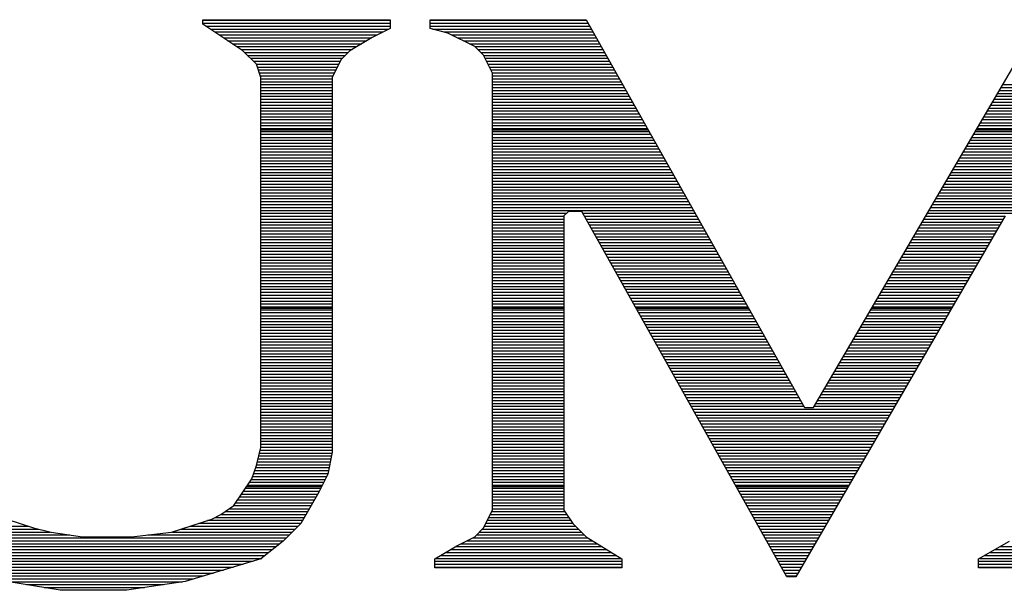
# Model space of a CAD drawing. Extents: x -197 to 9597, y -1478 to 7719.
# Tile 9 of 40: x 2940 to 3015, y -921 to -878. Entities that reach past the tile are written whole.
import ezdxf

# ---------------------------------------------------------------- set-up
doc = ezdxf.new("R2010")
doc.units = 0
doc.layers.add('DF_TITLE_BLOCK', color=2, linetype='CONTINUOUS')

msp = doc.modelspace()

# ---------------------------------------------------------------- linework, layer by layer
at = {"layer": 'DF_TITLE_BLOCK'}
for points in [[(2953.949, -878.578), (2953.949, -878.252)], [(2953.949, -878.252), (2968.118, -878.252)], [(2953.949, -878.252), (2968.118, -878.252)], [(2953.949, -878.578), (2953.949, -878.252)], [(2953.949, -878.252), (2968.118, -878.252)], [(2953.949, -878.578), (2953.949, -878.252)], [(2953.949, -878.299), (2968.118, -878.299)], [(2953.949, -878.519), (2968.118, -878.519)], [(2956.976, -880.61), (2953.949, -878.578)], [(2956.976, -880.61), (2953.949, -878.578)], [(2956.976, -880.61), (2953.949, -878.578)], [(2954.177, -878.74), (2968.118, -878.74)], [(2968.118, -878.252), (2968.118, -878.921)], [(2968.118, -878.252), (2968.118, -878.921)], [(2968.118, -878.252), (2968.118, -878.921)], [(2971.149, -878.921), (2971.149, -878.252)], [(2971.149, -878.252), (2982.968, -878.252)], [(2971.149, -878.252), (2982.968, -878.252)], [(2971.149, -878.921), (2971.149, -878.252)], [(2971.149, -878.252), (2982.968, -878.252)], [(2971.149, -878.921), (2971.149, -878.252)], [(2971.149, -878.299), (2983, -878.299)], [(2971.149, -878.519), (2983.118, -878.519)], [(2971.149, -878.74), (2983.248, -878.74)], [(2982.968, -878.252), (2999.5, -907.61)], [(2982.968, -878.252), (2999.5, -907.61)], [(2982.968, -878.252), (2999.5, -907.61)], [(3000.177, -907.61), (3017.397, -878.252)], [(3000.177, -907.61), (3017.397, -878.252)], [(3000.177, -907.61), (3017.397, -878.252)], [(2954.519, -878.968), (2968.027, -878.968)], [(2954.846, -879.181), (2967.586, -879.181)], [(2955.177, -879.401), (2967.149, -879.401)], [(2955.508, -879.63), (2966.708, -879.63)], [(2966.767, -879.598), (2965.078, -880.61)], [(2966.767, -879.598), (2965.078, -880.61)], [(2966.767, -879.598), (2965.078, -880.61)], [(2968.118, -878.921), (2966.767, -879.598)], [(2968.118, -878.921), (2966.767, -879.598)], [(2968.118, -878.921), (2966.767, -879.598)], [(2972.5, -879.26), (2971.149, -878.921)], [(2972.5, -879.26), (2971.149, -878.921)], [(2972.5, -879.26), (2971.149, -878.921)], [(2971.326, -878.968), (2983.37, -878.968)], [(2972.216, -879.181), (2983.5, -879.181)], [(2974.527, -880.271), (2972.5, -879.26)], [(2974.527, -880.271), (2972.5, -879.26)], [(2974.527, -880.271), (2972.5, -879.26)], [(2972.799, -879.401), (2983.618, -879.401)], [(2973.248, -879.63), (2983.748, -879.63)], [(2955.838, -879.85), (2966.346, -879.85)], [(2956.169, -880.071), (2965.976, -880.071)], [(2956.508, -880.291), (2965.606, -880.291)], [(2973.689, -879.85), (2983.87, -879.85)], [(2974.13, -880.071), (2983.988, -880.071)], [(2975.197, -880.949), (2974.527, -880.271)], [(2975.197, -880.949), (2974.527, -880.271)], [(2975.197, -880.949), (2974.527, -880.271)], [(2974.547, -880.291), (2984.118, -880.291)], [(2956.838, -880.512), (2965.236, -880.512)], [(2958, -881.618), (2956.976, -880.61)], [(2958, -881.618), (2956.976, -880.61)], [(2958, -881.618), (2956.976, -880.61)], [(2957.106, -880.74), (2964.956, -880.74)], [(2957.326, -880.96), (2964.728, -880.96)], [(2965.078, -880.61), (2964.397, -881.279)], [(2965.078, -880.61), (2964.397, -881.279)], [(2965.078, -880.61), (2964.397, -881.279)], [(2974.767, -880.512), (2984.248, -880.512)], [(2974.988, -880.74), (2984.37, -880.74)], [(2975.878, -882.299), (2975.197, -880.949)], [(2975.878, -882.299), (2975.197, -880.949)], [(2975.878, -882.299), (2975.197, -880.949)], [(2975.208, -880.96), (2984.488, -880.96)], [(2957.547, -881.169), (2964.508, -881.169)], [(2957.767, -881.401), (2964.346, -881.401)], [(2957.988, -881.618), (2964.236, -881.618)], [(2958.326, -882.63), (2958, -881.618)], [(2958.326, -882.63), (2958, -881.618)], [(2958.326, -882.63), (2958, -881.618)], [(2958.067, -881.838), (2964.13, -881.838)], [(2964.397, -881.279), (2963.728, -882.63)], [(2964.397, -881.279), (2963.728, -882.63)], [(2964.397, -881.279), (2963.728, -882.63)], [(2975.319, -881.169), (2984.618, -881.169)], [(2975.429, -881.401), (2984.74, -881.401)], [(2975.547, -881.618), (2984.87, -881.618)], [(2975.649, -881.838), (2985, -881.838)], [(2958.137, -882.059), (2964.008, -882.059)], [(2958.208, -882.279), (2963.909, -882.279)], [(2958.287, -882.512), (2963.787, -882.512)], [(2975.76, -882.059), (2985.118, -882.059)], [(2975.878, -882.279), (2985.236, -882.279)], [(2975.878, -915.37), (2975.878, -882.299)], [(2975.878, -915.37), (2975.878, -882.299)], [(2975.878, -915.37), (2975.878, -882.299)], [(2975.878, -882.512), (2985.37, -882.512)], [(2958.326, -910.649), (2958.326, -882.63)], [(2958.326, -910.649), (2958.326, -882.63)], [(2958.326, -910.649), (2958.326, -882.63)], [(2958.326, -882.728), (2963.728, -882.728)], [(2958.326, -882.949), (2963.728, -882.949)], [(2958.326, -883.169), (2963.728, -883.169)], [(2963.728, -882.63), (2963.728, -910.98)], [(2963.728, -882.63), (2963.728, -910.98)], [(2963.728, -882.63), (2963.728, -910.98)], [(2975.878, -882.728), (2985.488, -882.728)], [(2975.878, -882.949), (2985.606, -882.949)], [(2975.878, -883.169), (2985.74, -883.169)], [(3014.5, -883.169), (3023.799, -883.169)], [(2958.326, -883.39), (2963.728, -883.39)], [(2958.326, -883.61), (2963.728, -883.61)], [(2958.326, -883.83), (2963.728, -883.83)], [(2958.326, -884.051), (2963.728, -884.051)], [(2975.878, -883.39), (2985.87, -883.39)], [(2975.878, -883.61), (2985.988, -883.61)], [(2975.878, -883.83), (2986.118, -883.83)], [(2975.878, -884.051), (2986.236, -884.051)], [(3013.988, -884.051), (3023.799, -884.051)], [(3014.118, -883.83), (3023.799, -883.83)], [(3014.248, -883.61), (3023.799, -883.61)], [(3014.378, -883.39), (3023.799, -883.39)], [(2958.326, -884.279), (2963.728, -884.279)], [(2958.326, -884.5), (2963.728, -884.5)], [(2958.326, -884.72), (2963.728, -884.72)], [(2975.878, -884.279), (2986.358, -884.279)], [(2975.878, -884.5), (2986.488, -884.5)], [(2975.878, -884.72), (2986.618, -884.72)], [(3013.598, -884.72), (3023.799, -884.72)], [(3013.728, -884.5), (3023.799, -884.5)], [(3013.858, -884.279), (3023.799, -884.279)], [(2958.326, -884.941), (2963.728, -884.941)], [(2958.326, -885.161), (2963.728, -885.161)], [(2958.326, -885.382), (2963.728, -885.382)], [(2975.878, -884.941), (2986.74, -884.941)], [(2975.878, -885.161), (2986.858, -885.161)], [(2975.878, -885.382), (2986.988, -885.382)], [(3013.208, -885.382), (3023.799, -885.382)], [(3013.338, -885.161), (3023.799, -885.161)], [(3013.468, -884.941), (3023.799, -884.941)], [(2958.326, -885.598), (2963.728, -885.598)], [(2958.326, -885.819), (2963.728, -885.819)], [(2958.326, -886.051), (2963.728, -886.051)], [(2958.326, -886.271), (2963.728, -886.271)], [(2975.878, -885.598), (2987.106, -885.598)], [(2975.878, -885.819), (2987.236, -885.819)], [(2975.878, -886.051), (2987.358, -886.051)], [(2975.878, -886.271), (2987.488, -886.271)], [(3012.689, -886.271), (3023.799, -886.271)], [(3012.819, -886.051), (3023.799, -886.051)], [(3012.949, -885.819), (3023.799, -885.819)], [(3013.078, -885.598), (3023.799, -885.598)], [(2958.326, -886.488), (2963.728, -886.488)], [(2958.326, -886.578), (2963.728, -886.578)], [(2958.326, -886.708), (2963.728, -886.708)], [(2958.326, -886.929), (2963.728, -886.929)], [(2975.878, -886.488), (2987.606, -886.488)], [(2975.878, -886.578), (2987.669, -886.578)], [(2975.878, -886.708), (2987.74, -886.708)], [(2975.878, -886.929), (2987.858, -886.929)], [(3012.299, -886.929), (3023.799, -886.929)], [(3012.429, -886.708), (3023.799, -886.708)], [(3012.508, -886.578), (3023.799, -886.578)], [(3012.559, -886.488), (3023.799, -886.488)], [(2958.326, -887.161), (2963.728, -887.161)], [(2958.326, -887.37), (2963.728, -887.37)], [(2958.326, -887.59), (2963.728, -887.59)], [(2958.326, -887.819), (2963.728, -887.819)], [(2975.878, -887.161), (2987.976, -887.161)], [(2975.878, -887.37), (2988.106, -887.37)], [(2975.878, -887.59), (2988.236, -887.59)], [(2975.878, -887.819), (2988.358, -887.819)], [(3011.779, -887.819), (3023.799, -887.819)], [(3011.909, -887.59), (3023.799, -887.59)], [(3012.039, -887.37), (3023.799, -887.37)], [(3012.169, -887.161), (3023.799, -887.161)], [(2958.326, -888.039), (2963.728, -888.039)], [(2958.326, -888.26), (2963.728, -888.26)], [(2958.326, -888.48), (2963.728, -888.48)], [(2975.878, -888.039), (2988.476, -888.039)], [(2975.878, -888.26), (2988.606, -888.26)], [(2975.878, -888.48), (2988.728, -888.48)], [(3011.389, -888.48), (3023.799, -888.48)], [(3011.519, -888.26), (3023.799, -888.26)], [(3011.649, -888.039), (3023.799, -888.039)], [(2958.326, -888.701), (2963.728, -888.701)], [(2958.326, -888.929), (2963.728, -888.929)], [(2958.326, -889.149), (2963.728, -889.149)], [(2975.878, -888.701), (2988.858, -888.701)], [(2975.878, -888.929), (2988.988, -888.929)], [(2975.878, -889.149), (2989.106, -889.149)], [(3011.008, -889.149), (3023.799, -889.149)], [(3011.13, -888.929), (3023.799, -888.929)], [(3011.26, -888.701), (3023.799, -888.701)], [(2958.326, -889.358), (2963.728, -889.358)], [(2958.326, -889.59), (2963.728, -889.59)], [(2958.326, -889.811), (2963.728, -889.811)], [(2958.326, -890.031), (2963.728, -890.031)], [(2975.878, -889.358), (2989.228, -889.358)], [(2975.878, -889.59), (2989.358, -889.59)], [(2975.878, -889.811), (2989.476, -889.811)], [(2975.878, -890.031), (2989.598, -890.031)], [(3010.476, -890.031), (3023.799, -890.031)], [(3010.618, -889.811), (3023.799, -889.811)], [(3010.74, -889.59), (3023.799, -889.59)], [(3010.87, -889.358), (3023.799, -889.358)], [(2958.326, -890.252), (2963.728, -890.252)], [(2958.326, -890.468), (2963.728, -890.468)], [(2958.326, -890.701), (2963.728, -890.701)], [(2975.878, -890.252), (2989.728, -890.252)], [(2975.878, -890.468), (2989.858, -890.468)], [(2975.878, -890.701), (2989.976, -890.701)], [(3010.086, -890.701), (3023.799, -890.701)], [(3010.228, -890.468), (3023.799, -890.468)], [(3010.346, -890.252), (3023.799, -890.252)], [(2958.326, -890.921), (2963.728, -890.921)], [(2958.326, -891.141), (2963.728, -891.141)], [(2958.326, -891.358), (2963.728, -891.358)], [(2975.878, -890.921), (2990.106, -890.921)], [(2975.878, -891.141), (2990.228, -891.141)], [(2975.878, -891.358), (2990.346, -891.358)], [(3009.697, -891.358), (3023.799, -891.358)], [(3009.838, -891.141), (3023.799, -891.141)], [(3009.968, -890.921), (3023.799, -890.921)], [(2958.326, -891.578), (2963.728, -891.578)], [(2958.326, -891.799), (2963.728, -891.799)], [(2958.326, -892.019), (2963.728, -892.019)], [(2958.326, -892.24), (2963.728, -892.24)], [(2975.878, -891.578), (2990.476, -891.578)], [(2975.878, -891.799), (2990.606, -891.799)], [(2975.878, -892.019), (2990.728, -892.019)], [(2975.878, -892.24), (2990.846, -892.24)], [(3009.189, -892.24), (3023.799, -892.24)], [(3009.307, -892.019), (3023.799, -892.019)], [(3009.449, -891.799), (3023.799, -891.799)], [(3009.578, -891.578), (3023.799, -891.578)], [(2958.326, -892.468), (2963.728, -892.468)], [(2958.326, -892.689), (2963.728, -892.689)], [(2958.326, -892.909), (2963.728, -892.909)], [(2975.878, -892.468), (2990.976, -892.468)], [(2975.878, -892.689), (2991.098, -892.689)], [(2975.878, -892.909), (2981.468, -892.909)], [(2981.618, -892.76), (2981.279, -893.098)], [(2981.618, -892.76), (2981.279, -893.098)], [(2981.618, -892.76), (2981.279, -893.098)], [(2982.63, -892.76), (2981.618, -892.76)], [(2982.63, -892.76), (2981.618, -892.76)], [(2982.63, -892.76), (2981.618, -892.76)], [(2998.149, -920.429), (2982.63, -892.76)], [(2998.149, -920.429), (2982.63, -892.76)], [(2998.149, -920.429), (2982.63, -892.76)], [(2982.716, -892.909), (2991.228, -892.909)], [(3008.799, -892.909), (3023.799, -892.909)], [(3008.929, -892.689), (3023.799, -892.689)], [(3009.059, -892.468), (3023.799, -892.468)], [(2958.326, -893.13), (2963.728, -893.13)], [(2958.326, -893.35), (2963.728, -893.35)], [(2958.326, -893.571), (2963.728, -893.571)], [(2958.326, -893.791), (2963.728, -893.791)], [(2975.878, -893.13), (2981.279, -893.13)], [(2975.878, -893.35), (2981.279, -893.35)], [(2975.878, -893.571), (2981.279, -893.571)], [(2975.878, -893.791), (2981.279, -893.791)], [(2981.279, -893.098), (2981.279, -915.37)], [(2981.279, -893.098), (2981.279, -915.37)], [(2981.279, -893.098), (2981.279, -915.37)], [(2982.838, -893.13), (2991.346, -893.13)], [(2982.956, -893.35), (2991.476, -893.35)], [(2983.086, -893.571), (2991.598, -893.571)], [(2983.208, -893.791), (2991.728, -893.791)], [(3014.697, -893.098), (2998.826, -920.429)], [(3014.697, -893.098), (2998.826, -920.429)], [(3014.697, -893.098), (2998.826, -920.429)], [(3008.279, -893.791), (3014.287, -893.791)], [(3008.409, -893.571), (3014.409, -893.571)], [(3008.539, -893.35), (3014.547, -893.35)], [(3008.669, -893.13), (3014.669, -893.13)], [(2958.326, -894.012), (2963.728, -894.012)], [(2958.326, -894.24), (2963.728, -894.24)], [(2958.326, -894.46), (2963.728, -894.46)], [(2975.878, -894.012), (2981.279, -894.012)], [(2975.878, -894.24), (2981.279, -894.24)], [(2975.878, -894.46), (2981.279, -894.46)], [(2983.326, -894.012), (2991.846, -894.012)], [(2983.456, -894.24), (2991.968, -894.24)], [(2983.586, -894.46), (2992.098, -894.46)], [(3007.889, -894.46), (3013.897, -894.46)], [(3008.019, -894.24), (3014.027, -894.24)], [(3008.149, -894.012), (3014.157, -894.012)], [(2958.326, -894.681), (2963.728, -894.681)], [(2958.326, -894.901), (2963.728, -894.901)], [(2958.326, -895.118), (2963.728, -895.118)], [(2975.878, -894.681), (2981.279, -894.681)], [(2975.878, -894.901), (2981.279, -894.901)], [(2975.878, -895.118), (2981.279, -895.118)], [(2983.708, -894.681), (2992.228, -894.681)], [(2983.826, -894.901), (2992.346, -894.901)], [(2983.956, -895.118), (2992.468, -895.118)], [(3007.5, -895.118), (3013.519, -895.118)], [(3007.63, -894.901), (3013.649, -894.901)], [(3007.76, -894.681), (3013.767, -894.681)], [(2958.326, -895.35), (2963.728, -895.35)], [(2958.326, -895.559), (2963.728, -895.559)], [(2958.326, -895.779), (2963.728, -895.779)], [(2958.326, -896.012), (2963.728, -896.012)], [(2975.878, -895.35), (2981.279, -895.35)], [(2975.878, -895.559), (2981.279, -895.559)], [(2975.878, -895.779), (2981.279, -895.779)], [(2975.878, -896.012), (2981.279, -896.012)], [(2984.078, -895.35), (2992.598, -895.35)], [(2984.197, -895.559), (2992.716, -895.559)], [(2984.326, -895.779), (2992.846, -895.779)], [(2984.456, -896.012), (2992.968, -896.012)], [(3006.976, -896.012), (3013, -896.012)], [(3007.106, -895.779), (3013.13, -895.779)], [(3007.236, -895.559), (3013.26, -895.559)], [(3007.37, -895.35), (3013.389, -895.35)], [(2958.326, -896.228), (2963.728, -896.228)], [(2958.326, -896.449), (2963.728, -896.449)], [(2958.326, -896.669), (2963.728, -896.669)], [(2975.878, -896.228), (2981.279, -896.228)], [(2975.878, -896.449), (2981.279, -896.449)], [(2975.878, -896.669), (2981.279, -896.669)], [(2984.578, -896.228), (2993.098, -896.228)], [(2984.697, -896.449), (2993.216, -896.449)], [(2984.826, -896.669), (2993.346, -896.669)], [(3006.586, -896.669), (3012.618, -896.669)], [(3006.716, -896.449), (3012.748, -896.449)], [(3006.846, -896.228), (3012.87, -896.228)], [(2958.326, -896.89), (2963.728, -896.89)], [(2958.326, -897.118), (2963.728, -897.118)], [(2958.326, -897.338), (2963.728, -897.338)], [(2975.878, -896.89), (2981.279, -896.89)], [(2975.878, -897.118), (2981.279, -897.118)], [(2975.878, -897.338), (2981.279, -897.338)], [(2984.949, -896.89), (2993.468, -896.89)], [(2985.067, -897.118), (2993.586, -897.118)], [(2985.197, -897.338), (2993.716, -897.338)], [(3006.197, -897.338), (3012.228, -897.338)], [(3006.326, -897.118), (3012.358, -897.118)], [(3006.456, -896.89), (3012.488, -896.89)], [(2958.326, -897.551), (2963.728, -897.551)], [(2958.326, -897.779), (2963.728, -897.779)], [(2958.326, -898), (2963.728, -898)], [(2958.326, -898.22), (2963.728, -898.22)], [(2975.878, -897.551), (2981.279, -897.551)], [(2975.878, -897.779), (2981.279, -897.779)], [(2975.878, -898), (2981.279, -898)], [(2975.878, -898.22), (2981.279, -898.22)], [(2985.326, -897.551), (2993.846, -897.551)], [(2985.449, -897.779), (2993.968, -897.779)], [(2985.567, -898), (2994.086, -898)], [(2985.697, -898.22), (2994.216, -898.22)], [(3005.677, -898.22), (3011.716, -898.22)], [(3005.819, -898), (3011.846, -898)], [(3005.937, -897.779), (3011.976, -897.779)], [(3006.067, -897.551), (3012.098, -897.551)], [(2958.326, -898.441), (2963.728, -898.441)], [(2958.326, -898.661), (2963.728, -898.661)], [(2958.326, -898.89), (2963.728, -898.89)], [(2975.878, -898.441), (2981.279, -898.441)], [(2975.878, -898.661), (2981.279, -898.661)], [(2975.878, -898.89), (2981.279, -898.89)], [(2985.819, -898.441), (2994.338, -898.441)], [(2985.937, -898.661), (2994.468, -898.661)], [(2986.067, -898.89), (2994.598, -898.89)], [(3005.287, -898.89), (3011.338, -898.89)], [(3005.429, -898.661), (3011.456, -898.661)], [(3005.547, -898.441), (3011.586, -898.441)], [(2958.326, -899.11), (2963.728, -899.11)], [(2958.326, -899.33), (2963.728, -899.33)], [(2958.326, -899.551), (2963.728, -899.551)], [(2975.878, -899.11), (2981.279, -899.11)], [(2975.878, -899.33), (2981.279, -899.33)], [(2975.878, -899.551), (2981.279, -899.551)], [(2986.189, -899.11), (2994.716, -899.11)], [(2986.319, -899.33), (2994.838, -899.33)], [(2986.437, -899.551), (2994.968, -899.551)], [(3004.897, -899.551), (3010.949, -899.551)], [(3005.039, -899.33), (3011.078, -899.33)], [(3005.157, -899.11), (3011.197, -899.11)], [(2958.326, -899.771), (2963.728, -899.771)], [(2958.326, -899.988), (2963.728, -899.988)], [(2958.326, -900.078), (2963.728, -900.078)], [(2958.326, -900.208), (2963.728, -900.208)], [(2958.326, -900.429), (2963.728, -900.429)], [(2975.878, -899.771), (2981.279, -899.771)], [(2975.878, -899.988), (2981.279, -899.988)], [(2975.878, -900.078), (2981.279, -900.078)], [(2975.878, -900.208), (2981.279, -900.208)], [(2975.878, -900.429), (2981.279, -900.429)], [(2986.567, -899.771), (2995.086, -899.771)], [(2986.689, -899.988), (2995.208, -899.988)], [(2986.74, -900.078), (2995.267, -900.078)], [(2986.807, -900.208), (2995.338, -900.208)], [(2986.937, -900.429), (2995.468, -900.429)], [(3004.389, -900.429), (3010.437, -900.429)], [(3004.508, -900.208), (3010.559, -900.208)], [(3004.586, -900.078), (3010.637, -900.078)], [(3004.649, -899.988), (3010.689, -899.988)], [(3004.767, -899.771), (3010.819, -899.771)], [(2958.326, -900.661), (2963.728, -900.661)], [(2958.326, -900.882), (2963.728, -900.882)], [(2958.326, -901.098), (2963.728, -901.098)], [(2975.878, -900.661), (2981.279, -900.661)], [(2975.878, -900.882), (2981.279, -900.882)], [(2975.878, -901.098), (2981.279, -901.098)], [(2987.059, -900.661), (2995.586, -900.661)], [(2987.189, -900.882), (2995.716, -900.882)], [(2987.307, -901.098), (2995.838, -901.098)], [(3004, -901.098), (3010.047, -901.098)], [(3004.118, -900.882), (3010.177, -900.882)], [(3004.26, -900.661), (3010.299, -900.661)], [(2958.326, -901.319), (2963.728, -901.319)], [(2958.326, -901.539), (2963.728, -901.539)], [(2958.326, -901.76), (2963.728, -901.76)], [(2958.326, -901.98), (2963.728, -901.98)], [(2975.878, -901.319), (2981.279, -901.319)], [(2975.878, -901.539), (2981.279, -901.539)], [(2975.878, -901.76), (2981.279, -901.76)], [(2975.878, -901.98), (2981.279, -901.98)], [(2987.429, -901.319), (2995.956, -901.319)], [(2987.559, -901.539), (2996.086, -901.539)], [(2987.677, -901.76), (2996.216, -901.76)], [(2987.799, -901.98), (2996.338, -901.98)], [(3003.476, -901.98), (3009.539, -901.98)], [(3003.606, -901.76), (3009.657, -901.76)], [(3003.728, -901.539), (3009.787, -901.539)], [(3003.87, -901.319), (3009.917, -901.319)], [(2958.326, -902.201), (2963.728, -902.201)], [(2958.326, -902.429), (2963.728, -902.429)], [(2958.326, -902.649), (2963.728, -902.649)], [(2975.878, -902.201), (2981.279, -902.201)], [(2975.878, -902.429), (2981.279, -902.429)], [(2975.878, -902.649), (2981.279, -902.649)], [(2987.929, -902.201), (2996.456, -902.201)], [(2988.059, -902.429), (2996.586, -902.429)], [(2988.177, -902.649), (2996.708, -902.649)], [(3003.086, -902.649), (3009.149, -902.649)], [(3003.216, -902.429), (3009.279, -902.429)], [(3003.346, -902.201), (3009.409, -902.201)], [(2958.326, -902.87), (2963.728, -902.87)], [(2958.326, -903.09), (2963.728, -903.09)], [(2958.326, -903.311), (2963.728, -903.311)], [(2975.878, -902.87), (2981.279, -902.87)], [(2975.878, -903.09), (2981.279, -903.09)], [(2975.878, -903.311), (2981.279, -903.311)], [(2988.299, -902.87), (2996.838, -902.87)], [(2988.429, -903.09), (2996.956, -903.09)], [(2988.547, -903.311), (2997.086, -903.311)], [(3002.697, -903.311), (3008.76, -903.311)], [(3002.826, -903.09), (3008.889, -903.09)], [(3002.956, -902.87), (3009.019, -902.87)], [(2958.326, -903.539), (2963.728, -903.539)], [(2958.326, -903.748), (2963.728, -903.748)], [(2958.326, -903.968), (2963.728, -903.968)], [(2958.326, -904.201), (2963.728, -904.201)], [(2975.878, -903.539), (2981.279, -903.539)], [(2975.878, -903.748), (2981.279, -903.748)], [(2975.878, -903.968), (2981.279, -903.968)], [(2975.878, -904.201), (2981.279, -904.201)], [(2988.669, -903.539), (2997.208, -903.539)], [(2988.799, -903.748), (2997.338, -903.748)], [(2988.929, -903.968), (2997.456, -903.968)], [(2989.047, -904.201), (2997.578, -904.201)], [(3002.177, -904.201), (3008.248, -904.201)], [(3002.307, -903.968), (3008.378, -903.968)], [(3002.437, -903.748), (3008.508, -903.748)], [(3002.567, -903.539), (3008.637, -903.539)], [(2958.326, -904.421), (2963.728, -904.421)], [(2958.326, -904.641), (2963.728, -904.641)], [(2958.326, -904.858), (2963.728, -904.858)], [(2975.878, -904.421), (2981.279, -904.421)], [(2975.878, -904.641), (2981.279, -904.641)], [(2975.878, -904.858), (2981.279, -904.858)], [(2989.169, -904.421), (2997.708, -904.421)], [(2989.299, -904.641), (2997.838, -904.641)], [(2989.417, -904.858), (2997.956, -904.858)], [(3001.787, -904.858), (3007.87, -904.858)], [(3001.917, -904.641), (3007.988, -904.641)], [(3002.047, -904.421), (3008.118, -904.421)], [(2958.326, -905.078), (2963.728, -905.078)], [(2958.326, -905.311), (2963.728, -905.311)], [(2958.326, -905.531), (2963.728, -905.531)], [(2975.878, -905.078), (2981.279, -905.078)], [(2975.878, -905.311), (2981.279, -905.311)], [(2975.878, -905.531), (2981.279, -905.531)], [(2989.539, -905.078), (2998.078, -905.078)], [(2989.669, -905.311), (2998.208, -905.311)], [(2989.799, -905.531), (2998.326, -905.531)], [(3001.397, -905.531), (3007.476, -905.531)], [(3001.527, -905.311), (3007.606, -905.311)], [(3001.657, -905.078), (3007.74, -905.078)], [(2958.326, -905.74), (2963.728, -905.74)], [(2958.326, -905.968), (2963.728, -905.968)], [(2958.326, -906.189), (2963.728, -906.189)], [(2958.326, -906.409), (2963.728, -906.409)], [(2975.878, -905.74), (2981.279, -905.74)], [(2975.878, -905.968), (2981.279, -905.968)], [(2975.878, -906.189), (2981.279, -906.189)], [(2975.878, -906.409), (2981.279, -906.409)], [(2989.917, -905.74), (2998.456, -905.74)], [(2990.039, -905.968), (2998.578, -905.968)], [(2990.169, -906.189), (2998.708, -906.189)], [(2990.287, -906.409), (2998.826, -906.409)], [(3000.878, -906.409), (3006.968, -906.409)], [(3001.008, -906.189), (3007.086, -906.189)], [(3001.137, -905.968), (3007.228, -905.968)], [(3001.267, -905.74), (3007.346, -905.74)], [(2958.326, -906.63), (2963.728, -906.63)], [(2958.326, -906.85), (2963.728, -906.85)], [(2958.326, -907.078), (2963.728, -907.078)], [(2975.878, -906.63), (2981.279, -906.63)], [(2975.878, -906.85), (2981.279, -906.85)], [(2975.878, -907.078), (2981.279, -907.078)], [(2990.409, -906.63), (2998.956, -906.63)], [(2990.539, -906.85), (2999.078, -906.85)], [(2990.657, -907.078), (2999.197, -907.078)], [(3000.488, -907.078), (3006.578, -907.078)], [(3000.618, -906.85), (3006.708, -906.85)], [(3000.748, -906.63), (3006.838, -906.63)], [(2958.326, -907.299), (2963.728, -907.299)], [(2958.326, -907.519), (2963.728, -907.519)], [(2958.326, -907.74), (2963.728, -907.74)], [(2975.878, -907.299), (2981.279, -907.299)], [(2975.878, -907.519), (2981.279, -907.519)], [(2975.878, -907.74), (2981.279, -907.74)], [(2990.787, -907.299), (2999.326, -907.299)], [(2990.909, -907.519), (2999.456, -907.519)], [(2991.039, -907.74), (3006.189, -907.74)], [(2999.5, -907.61), (3000.177, -907.61)], [(2999.5, -907.61), (3000.177, -907.61)], [(2999.5, -907.61), (3000.177, -907.61)], [(3000.236, -907.519), (3006.326, -907.519)], [(3000.358, -907.299), (3006.449, -907.299)], [(2958.326, -907.96), (2963.728, -907.96)], [(2958.326, -908.181), (2963.728, -908.181)], [(2958.326, -908.401), (2963.728, -908.401)], [(2958.326, -908.618), (2963.728, -908.618)], [(2975.878, -907.96), (2981.279, -907.96)], [(2975.878, -908.181), (2981.279, -908.181)], [(2975.878, -908.401), (2981.279, -908.401)], [(2975.878, -908.618), (2981.279, -908.618)], [(2991.157, -907.96), (3006.067, -907.96)], [(2991.279, -908.181), (3005.937, -908.181)], [(2991.409, -908.401), (3005.807, -908.401)], [(2991.527, -908.618), (3005.677, -908.618)], [(2958.326, -908.85), (2963.728, -908.85)], [(2958.326, -909.071), (2963.728, -909.071)], [(2958.326, -909.291), (2963.728, -909.291)], [(2975.878, -908.85), (2981.279, -908.85)], [(2975.878, -909.071), (2981.279, -909.071)], [(2975.878, -909.291), (2981.279, -909.291)], [(2991.657, -908.85), (3005.547, -908.85)], [(2991.779, -909.071), (3005.429, -909.071)], [(2991.897, -909.291), (3005.299, -909.291)], [(2958.326, -909.512), (2963.728, -909.512)], [(2958.326, -909.728), (2963.728, -909.728)], [(2958.326, -909.949), (2963.728, -909.949)], [(2958.326, -910.169), (2963.728, -910.169)], [(2975.878, -909.512), (2981.279, -909.512)], [(2975.878, -909.728), (2981.279, -909.728)], [(2975.878, -909.949), (2981.279, -909.949)], [(2975.878, -910.169), (2981.279, -910.169)], [(2992.027, -909.512), (3005.169, -909.512)], [(2992.149, -909.728), (3005.039, -909.728)], [(2992.279, -909.949), (3004.909, -909.949)], [(2992.397, -910.169), (3004.779, -910.169)], [(2958, -912), (2958.326, -910.649)], [(2958, -912), (2958.326, -910.649)], [(2958, -912), (2958.326, -910.649)], [(2958.279, -910.838), (2963.728, -910.838)], [(2958.326, -910.39), (2963.728, -910.39)], [(2958.326, -910.618), (2963.728, -910.618)], [(2975.878, -910.39), (2981.279, -910.39)], [(2975.878, -910.618), (2981.279, -910.618)], [(2975.878, -910.838), (2981.279, -910.838)], [(2992.527, -910.39), (3004.649, -910.39)], [(2992.649, -910.618), (3004.527, -910.618)], [(2992.767, -910.838), (3004.397, -910.838)], [(2958.118, -911.5), (2963.618, -911.5)], [(2958.169, -911.279), (2963.669, -911.279)], [(2958.228, -911.059), (2963.708, -911.059)], [(2963.728, -910.98), (2963.397, -912.669)], [(2963.728, -910.98), (2963.397, -912.669)], [(2963.728, -910.98), (2963.397, -912.669)], [(2975.878, -911.059), (2981.279, -911.059)], [(2975.878, -911.279), (2981.279, -911.279)], [(2975.878, -911.5), (2981.279, -911.5)], [(2992.897, -911.059), (3004.267, -911.059)], [(2993.019, -911.279), (3004.137, -911.279)], [(2993.137, -911.5), (3004.008, -911.5)], [(2957.649, -913.012), (2958, -912)], [(2957.649, -913.012), (2958, -912)], [(2957.649, -913.012), (2958, -912)], [(2957.858, -912.39), (2963.449, -912.39)], [(2957.937, -912.161), (2963.488, -912.161)], [(2958.008, -911.941), (2963.539, -911.941)], [(2958.059, -911.728), (2963.578, -911.728)], [(2975.878, -911.728), (2981.279, -911.728)], [(2975.878, -911.941), (2981.279, -911.941)], [(2975.878, -912.161), (2981.279, -912.161)], [(2975.878, -912.39), (2981.279, -912.39)], [(2993.267, -911.728), (3003.878, -911.728)], [(2993.397, -911.941), (3003.76, -911.941)], [(2993.519, -912.161), (3003.63, -912.161)], [(2993.637, -912.39), (3003.5, -912.39)], [(2956.299, -915.031), (2957.649, -913.012)], [(2956.299, -915.031), (2957.649, -913.012)], [(2956.299, -915.031), (2957.649, -913.012)], [(2957.618, -913.051), (2963.197, -913.051)], [(2957.708, -912.83), (2963.307, -912.83)], [(2957.787, -912.61), (2963.409, -912.61)], [(2963.397, -912.669), (2962.716, -914.019)], [(2963.397, -912.669), (2962.716, -914.019)], [(2963.397, -912.669), (2962.716, -914.019)], [(2975.878, -912.61), (2981.279, -912.61)], [(2975.878, -912.83), (2981.279, -912.83)], [(2975.878, -913.051), (2981.279, -913.051)], [(2993.767, -912.61), (3003.37, -912.61)], [(2993.889, -912.83), (3003.236, -912.83)], [(2994.008, -913.051), (3003.118, -913.051)], [(2957.189, -913.72), (2962.87, -913.72)], [(2957.279, -913.578), (2962.937, -913.578)], [(2957.326, -913.5), (2962.976, -913.5)], [(2957.476, -913.271), (2963.086, -913.271)], [(2975.878, -913.271), (2981.279, -913.271)], [(2975.878, -913.5), (2981.279, -913.5)], [(2975.878, -913.578), (2981.279, -913.578)], [(2975.878, -913.72), (2981.279, -913.72)], [(2994.137, -913.271), (3002.976, -913.271)], [(2994.267, -913.5), (3002.858, -913.5)], [(2994.307, -913.578), (3002.799, -913.578)], [(2994.389, -913.72), (3002.728, -913.72)], [(2956.586, -914.598), (2962.389, -914.598)], [(2956.74, -914.382), (2962.508, -914.382)], [(2956.889, -914.161), (2962.637, -914.161)], [(2957.039, -913.941), (2962.76, -913.941)], [(2962.716, -914.019), (2961.37, -916.382)], [(2962.716, -914.019), (2961.37, -916.382)], [(2962.716, -914.019), (2961.37, -916.382)], [(2975.878, -913.941), (2981.279, -913.941)], [(2975.878, -914.161), (2981.279, -914.161)], [(2975.878, -914.382), (2981.279, -914.382)], [(2975.878, -914.598), (2981.279, -914.598)], [(2994.508, -913.941), (3002.598, -913.941)], [(2994.637, -914.161), (3002.468, -914.161)], [(2994.76, -914.382), (3002.338, -914.382)], [(2994.878, -914.598), (3002.216, -914.598)], [(2955.299, -915.708), (2956.299, -915.031)], [(2955.299, -915.708), (2956.299, -915.031)], [(2955.299, -915.708), (2956.299, -915.031)], [(2955.956, -915.271), (2962, -915.271)], [(2956.287, -915.039), (2962.137, -915.039)], [(2956.449, -914.819), (2962.26, -914.819)], [(2975.197, -916.72), (2975.878, -915.37)], [(2975.197, -916.72), (2975.878, -915.37)], [(2975.197, -916.72), (2975.878, -915.37)], [(2975.878, -914.819), (2981.279, -914.819)], [(2975.878, -915.039), (2981.279, -915.039)], [(2975.878, -915.271), (2981.279, -915.271)], [(2981.279, -915.37), (2981.949, -916.382)], [(2981.279, -915.37), (2981.949, -916.382)], [(2981.279, -915.37), (2981.949, -916.382)], [(2995.008, -914.819), (3002.078, -914.819)], [(2995.137, -915.039), (3001.956, -915.039)], [(2995.26, -915.271), (3001.826, -915.271)], [(2939.098, -916.051), (2941.118, -916.72)], [(2939.098, -916.051), (2941.118, -916.72)], [(2939.098, -916.051), (2941.118, -916.72)], [(2951.578, -917.059), (2954.618, -916.051)], [(2951.578, -917.059), (2954.618, -916.051)], [(2951.578, -917.059), (2954.618, -916.051)], [(2954.299, -916.149), (2961.5, -916.149)], [(2954.618, -916.051), (2955.299, -915.708)], [(2954.618, -916.051), (2955.299, -915.708)], [(2954.618, -916.051), (2955.299, -915.708)], [(2954.846, -915.929), (2961.63, -915.929)], [(2955.287, -915.708), (2961.748, -915.708)], [(2955.63, -915.488), (2961.878, -915.488)], [(2975.488, -916.149), (2981.799, -916.149)], [(2975.598, -915.929), (2981.649, -915.929)], [(2975.708, -915.708), (2981.5, -915.708)], [(2975.819, -915.488), (2981.358, -915.488)], [(2995.378, -915.488), (3001.697, -915.488)], [(2995.508, -915.708), (3001.567, -915.708)], [(2995.63, -915.929), (3001.437, -915.929)], [(2995.748, -916.149), (3001.319, -916.149)], [(2930.189, -916.59), (2940.74, -916.59)], [(2930.409, -916.811), (2941.5, -916.811)], [(2941.118, -916.72), (2942.468, -917.059)], [(2941.118, -916.72), (2942.468, -917.059)], [(2941.118, -916.72), (2942.468, -917.059)], [(2952.307, -916.811), (2960.937, -916.811)], [(2952.968, -916.59), (2961.157, -916.59)], [(2953.63, -916.37), (2961.37, -916.37)], [(2961.37, -916.382), (2960.019, -917.728)], [(2961.37, -916.382), (2960.019, -917.728)], [(2961.37, -916.382), (2960.019, -917.728)], [(2974.527, -917.401), (2975.197, -916.72)], [(2974.527, -917.401), (2975.197, -916.72)], [(2974.527, -917.401), (2975.197, -916.72)], [(2975.106, -916.811), (2982.389, -916.811)], [(2975.267, -916.59), (2982.157, -916.59)], [(2975.378, -916.37), (2981.949, -916.37)], [(2981.949, -916.382), (2982.968, -917.401)], [(2981.949, -916.382), (2982.968, -917.401)], [(2981.949, -916.382), (2982.968, -917.401)], [(2995.878, -916.37), (3001.177, -916.37)], [(2996, -916.59), (3001.059, -916.59)], [(2996.13, -916.811), (3000.929, -916.811)], [(2930.637, -917.039), (2942.378, -917.039)], [(2930.858, -917.26), (2943.87, -917.26)], [(2931.078, -917.48), (2960.267, -917.48)], [(2942.468, -917.059), (2944.826, -917.401)], [(2942.468, -917.059), (2944.826, -917.401)], [(2942.468, -917.059), (2944.826, -917.401)], [(2944.826, -917.401), (2948.547, -917.401)], [(2944.826, -917.401), (2948.547, -917.401)], [(2944.826, -917.401), (2948.547, -917.401)], [(2948.547, -917.401), (2951.578, -917.059)], [(2948.547, -917.401), (2951.578, -917.059)], [(2948.547, -917.401), (2951.578, -917.059)], [(2949.779, -917.26), (2960.488, -917.26)], [(2951.637, -917.039), (2960.708, -917.039)], [(2973.177, -918.071), (2974.527, -917.401)], [(2973.177, -918.071), (2974.527, -917.401)], [(2973.177, -918.071), (2974.527, -917.401)], [(2974.358, -917.48), (2983.098, -917.48)], [(2974.669, -917.26), (2982.826, -917.26)], [(2974.889, -917.039), (2982.606, -917.039)], [(2982.968, -917.401), (2985.669, -919.078)], [(2982.968, -917.401), (2985.669, -919.078)], [(2982.968, -917.401), (2985.669, -919.078)], [(2996.248, -917.039), (3000.799, -917.039)], [(2996.37, -917.26), (3000.669, -917.26)], [(2996.5, -917.48), (3000.539, -917.48)], [(2931.299, -917.701), (2960.047, -917.701)], [(2931.567, -917.921), (2959.779, -917.921)], [(2931.838, -918.141), (2959.508, -918.141)], [(2932.118, -918.358), (2959.228, -918.358)], [(2960.019, -917.728), (2958.326, -919.078)], [(2960.019, -917.728), (2958.326, -919.078)], [(2960.019, -917.728), (2958.326, -919.078)], [(2971.5, -919.078), (2973.177, -918.071)], [(2971.5, -919.078), (2973.177, -918.071)], [(2971.5, -919.078), (2973.177, -918.071)], [(2972.689, -918.358), (2984.519, -918.358)], [(2973.059, -918.141), (2984.169, -918.141)], [(2973.476, -917.921), (2983.807, -917.921)], [(2973.917, -917.701), (2983.449, -917.701)], [(2996.618, -917.701), (3000.417, -917.701)], [(2996.748, -917.921), (3000.287, -917.921)], [(2996.87, -918.141), (3000.157, -918.141)], [(2997, -918.358), (3000.027, -918.358)], [(3012.669, -919.078), (3015.027, -917.728)], [(3012.669, -919.078), (3015.027, -917.728)], [(3012.669, -919.078), (3015.027, -917.728)], [(3013.929, -918.358), (3027.236, -918.358)], [(3014.307, -918.141), (3026.838, -918.141)], [(2932.397, -918.578), (2958.949, -918.578)], [(2932.677, -918.811), (2958.669, -918.811)], [(2932.949, -919.031), (2958.397, -919.031)], [(2958.326, -919.078), (2952.598, -920.771)], [(2958.326, -919.078), (2952.598, -920.771)], [(2958.326, -919.078), (2952.598, -920.771)], [(2971.5, -919.76), (2971.5, -919.078)], [(2971.5, -919.76), (2971.5, -919.078)], [(2971.5, -919.76), (2971.5, -919.078)], [(2971.586, -919.031), (2985.578, -919.031)], [(2971.949, -918.811), (2985.228, -918.811)], [(2972.319, -918.578), (2984.878, -918.578)], [(2985.669, -919.078), (2985.669, -919.76)], [(2985.669, -919.078), (2985.669, -919.76)], [(2985.669, -919.078), (2985.669, -919.76)], [(2997.118, -918.578), (2999.897, -918.578)], [(2997.236, -918.811), (2999.767, -918.811)], [(2997.37, -919.031), (2999.649, -919.031)], [(3012.669, -919.76), (3012.669, -919.078)], [(3012.669, -919.76), (3012.669, -919.078)], [(3012.669, -919.76), (3012.669, -919.078)], [(3012.76, -919.031), (3028.437, -919.031)], [(3013.149, -918.811), (3028.027, -918.811)], [(3013.539, -918.578), (3027.637, -918.578)], [(2933.578, -919.252), (2957.76, -919.252)], [(2934.307, -919.468), (2957.008, -919.468)], [(2935.047, -919.689), (2956.26, -919.689)], [(2971.5, -919.252), (2985.669, -919.252)], [(2971.5, -919.468), (2985.669, -919.468)], [(2971.5, -919.689), (2985.669, -919.689)], [(2985.669, -919.76), (2971.5, -919.76)], [(2985.669, -919.76), (2971.5, -919.76)], [(2985.669, -919.76), (2971.5, -919.76)], [(2997.488, -919.252), (2999.519, -919.252)], [(2997.606, -919.468), (2999.389, -919.468)], [(2997.74, -919.689), (2999.26, -919.689)], [(3012.669, -919.252), (3028.527, -919.252)], [(3012.669, -919.468), (3028.527, -919.468)], [(3012.669, -919.689), (3028.527, -919.689)], [(3028.527, -919.76), (3012.669, -919.76)], [(3028.527, -919.76), (3012.669, -919.76)], [(3028.527, -919.76), (3012.669, -919.76)], [(2935.787, -919.921), (2955.508, -919.921)], [(2936.519, -920.141), (2954.748, -920.141)], [(2937.177, -920.35), (2954, -920.35)], [(2938.13, -920.578), (2953.236, -920.578)], [(2997.87, -919.921), (2999.13, -919.921)], [(2997.988, -920.141), (2999.008, -920.141)], [(2998.106, -920.35), (2998.87, -920.35)], [(2998.826, -920.429), (2998.149, -920.429)], [(2998.826, -920.429), (2998.149, -920.429)], [(2998.826, -920.429), (2998.149, -920.429)], [(2943.149, -921.449), (2939.098, -920.771)], [(2943.149, -921.449), (2939.098, -920.771)], [(2943.149, -921.449), (2939.098, -920.771)], [(2939.267, -920.799), (2952.397, -920.799)], [(2940.598, -921.019), (2950.956, -921.019)], [(2941.929, -921.24), (2949.519, -921.24)], [(2952.598, -920.771), (2948.197, -921.449)], [(2952.598, -920.771), (2948.197, -921.449)], [(2952.598, -920.771), (2948.197, -921.449)], [(2948.197, -921.449), (2943.149, -921.449)], [(2948.197, -921.449), (2943.149, -921.449)], [(2948.197, -921.449), (2943.149, -921.449)]]:
    msp.add_lwpolyline(points, dxfattribs=at)

doc.saveas('drawing.dxf')
